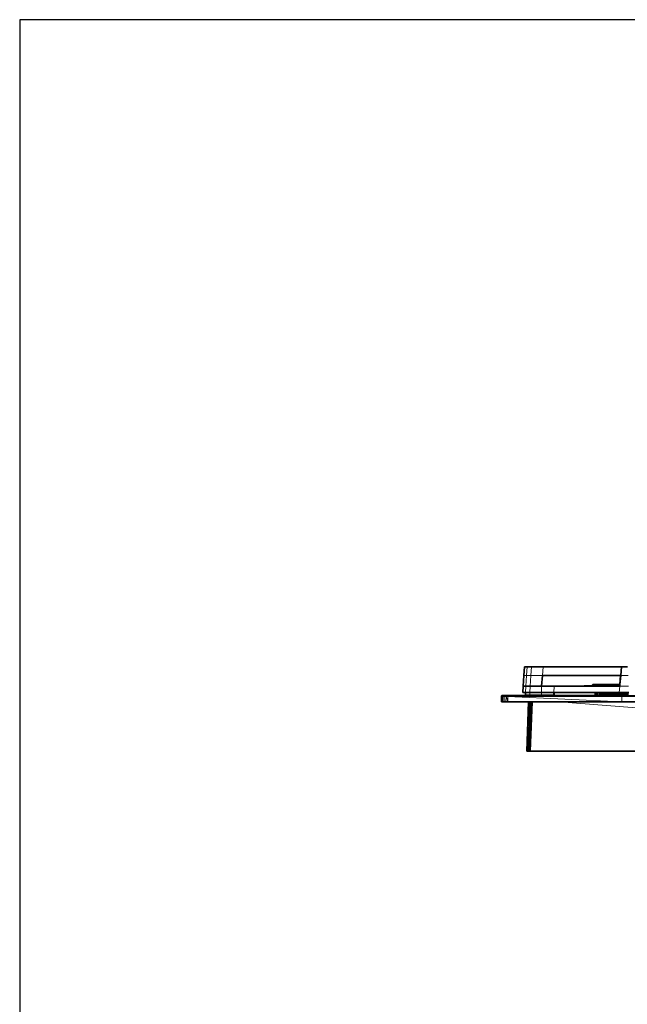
# Model space of a CAD drawing. Header units: inches. Extents: x 0 to 12.9, y 0 to 8.3.
# Tile 32 of 74: x 0 to 2.6, y 4.1 to 8.3. Entities that reach past the tile are written whole.
import ezdxf

# ---------------------------------------------------------------- set-up
doc = ezdxf.new("R2010")
doc.units = ezdxf.units.IN
doc.header["$MEASUREMENT"] = 0
doc.layers.add('Default', color=7, linetype='Continuous')

# ---------------------------------------------------------------- blocks, each defined once
blk = doc.blocks.new('MODEL_0')
at = {"lineweight": 0}
for p, q in [((2.1174, 5.5137), (2.1201, 5.5503)), ((2.1201, 5.5503), (2.1201, 5.5506)), ((2.1201, 5.5506), (2.1309, 5.5506)), ((2.1201, 5.5503), (2.1309, 5.5503)), ((2.1309, 5.5503), (2.1201, 5.5503)), ((2.1309, 5.5503), (2.1283, 5.5137)), ((2.1283, 5.5137), (2.1309, 5.5503)), ((2.1309, 5.5506), (2.1309, 5.5503)), ((2.1309, 5.5503), (2.1492, 5.5504)), ((2.1468, 5.5137), (2.1492, 5.5504)), ((2.1492, 5.5504), (2.1468, 5.5137)), ((2.1492, 5.5504), (2.1979, 5.5504)), ((2.1979, 5.5504), (2.1958, 5.5137)), ((2.1958, 5.5137), (2.1979, 5.5504)), ((2.1979, 5.5504), (2.4261, 5.5503)), ((2.4261, 5.5503), (2.4261, 5.5506)), ((2.4261, 5.5506), (2.5263, 5.5506)), ((2.5263, 5.5503), (2.4261, 5.5503)), ((2.4261, 5.5503), (2.5263, 5.5503)), ((2.5264, 5.5503), (2.5236, 5.5137)), ((2.5236, 5.5137), (2.5264, 5.5503)), ((2.5263, 5.5506), (2.5263, 5.5503)), ((2.5263, 5.5503), (2.5264, 5.5503)), ((2.5264, 5.5503), (2.5267, 5.5504)), ((2.5267, 5.5504), (2.5504, 5.5504)), ((2.5504, 5.5504), (2.5526, 5.5503)), ((2.1142, 5.469), (2.1174, 5.5137)), ((2.1174, 5.5137), (2.1283, 5.5137)), ((2.1283, 5.5137), (2.1174, 5.5137)), ((2.1283, 5.5137), (2.125, 5.469)), ((2.125, 5.469), (2.1283, 5.5137)), ((2.1283, 5.5137), (2.1468, 5.5137)), ((2.1468, 5.5137), (2.1283, 5.5137)), ((2.1468, 5.5137), (2.1433, 5.469)), ((2.1433, 5.469), (2.1468, 5.5137)), ((2.1958, 5.5137), (2.1468, 5.5137)), ((2.1468, 5.5137), (2.1958, 5.5137)), ((2.1958, 5.5137), (2.1918, 5.469)), ((2.523, 5.5137), (2.1958, 5.5137)), ((2.5205, 5.4769), (2.523, 5.5137)), ((2.5207, 5.4769), (2.5236, 5.5137)), ((2.5236, 5.5137), (2.5207, 5.4769)), ((2.5236, 5.5137), (2.523, 5.5137)), ((2.523, 5.5137), (2.5236, 5.5137)), ((2.5546, 5.5137), (2.5236, 5.5137)), ((2.5236, 5.5137), (2.5546, 5.5137)), ((2.1124, 5.4426), (2.1142, 5.469)), ((2.1142, 5.469), (2.125, 5.469)), ((2.125, 5.469), (2.1142, 5.469)), ((2.125, 5.469), (2.1234, 5.4426)), ((2.1234, 5.4426), (2.125, 5.469)), ((2.125, 5.469), (2.1433, 5.469)), ((2.1433, 5.469), (2.125, 5.469)), ((2.1433, 5.469), (2.1421, 5.4426)), ((2.1421, 5.4426), (2.1433, 5.469)), ((2.1918, 5.469), (2.1433, 5.469)), ((2.1433, 5.469), (2.1918, 5.469)), ((2.1918, 5.4426), (2.1918, 5.469)), ((2.1918, 5.469), (2.2438, 5.469)), ((2.1918, 5.469), (2.1918, 5.4426)), ((2.2434, 5.4426), (2.2438, 5.469)), ((2.2438, 5.469), (2.2434, 5.4426)), ((2.2438, 5.469), (2.3698, 5.469)), ((2.3698, 5.469), (2.3735, 5.469)), ((2.3735, 5.469), (2.3743, 5.4709)), ((2.3735, 5.469), (2.3845, 5.469)), ((2.3845, 5.469), (2.3735, 5.469)), ((2.3743, 5.4709), (2.3852, 5.4709)), ((2.3845, 5.469), (2.3852, 5.4709)), ((2.3852, 5.4709), (2.3845, 5.469)), ((2.3845, 5.469), (2.4023, 5.469)), ((2.4023, 5.469), (2.3845, 5.469)), ((2.3852, 5.4709), (2.403, 5.4709)), ((2.403, 5.4709), (2.4023, 5.469)), ((2.4023, 5.469), (2.403, 5.4709)), ((2.4023, 5.469), (2.4262, 5.469)), ((2.4262, 5.469), (2.4023, 5.469)), ((2.403, 5.4709), (2.4041, 5.4709)), ((2.4041, 5.4709), (2.407, 5.4709)), ((2.407, 5.4709), (2.4157, 5.4709)), ((2.4157, 5.4709), (2.4175, 5.4769)), ((2.4267, 5.4709), (2.4157, 5.4709)), ((2.4157, 5.4709), (2.4267, 5.4709)), ((2.4175, 5.4769), (2.4313, 5.4769)), ((2.4267, 5.4709), (2.4262, 5.469)), ((2.4262, 5.469), (2.4267, 5.4709)), ((2.4262, 5.469), (2.455, 5.469)), ((2.455, 5.469), (2.4262, 5.469)), ((2.4298, 5.4709), (2.4267, 5.4709)), ((2.4267, 5.4709), (2.4298, 5.4709)), ((2.4298, 5.4709), (2.4313, 5.4769)), ((2.4313, 5.4769), (2.4298, 5.4709)), ((2.4485, 5.4709), (2.4298, 5.4709)), ((2.4298, 5.4709), (2.4485, 5.4709)), ((2.4313, 5.4769), (2.4498, 5.4769)), ((2.4485, 5.4709), (2.4498, 5.4769)), ((2.4498, 5.4769), (2.4485, 5.4709)), ((2.4554, 5.4709), (2.4485, 5.4709)), ((2.4485, 5.4709), (2.4554, 5.4709)), ((2.4498, 5.4769), (2.4722, 5.4769)), ((2.4554, 5.4709), (2.455, 5.469)), ((2.455, 5.469), (2.4554, 5.4709)), ((2.455, 5.469), (2.4875, 5.469)), ((2.4875, 5.469), (2.455, 5.469)), ((2.4713, 5.4709), (2.4554, 5.4709)), ((2.4554, 5.4709), (2.4713, 5.4709)), ((2.4713, 5.4709), (2.4722, 5.4769)), ((2.4722, 5.4769), (2.4713, 5.4709)), ((2.4878, 5.4709), (2.4713, 5.4709)), ((2.4713, 5.4709), (2.4878, 5.4709)), ((2.4722, 5.4769), (2.4975, 5.4769)), ((2.4878, 5.4709), (2.4875, 5.469)), ((2.4875, 5.469), (2.4878, 5.4709)), ((2.4875, 5.469), (2.5201, 5.469)), ((2.5201, 5.469), (2.4875, 5.469)), ((2.4969, 5.4709), (2.4878, 5.4709)), ((2.4878, 5.4709), (2.4969, 5.4709)), ((2.4975, 5.4769), (2.4969, 5.4709)), ((2.4969, 5.4709), (2.4975, 5.4769)), ((2.5203, 5.4709), (2.4969, 5.4709)), ((2.4969, 5.4709), (2.5203, 5.4709)), ((2.4975, 5.4769), (2.5205, 5.4769)), ((2.5177, 5.4426), (2.5201, 5.469)), ((2.5201, 5.469), (2.5177, 5.4426)), ((2.5201, 5.469), (2.5203, 5.4709)), ((2.5203, 5.4709), (2.5201, 5.469)), ((2.557, 5.469), (2.5201, 5.469)), ((2.5201, 5.469), (2.557, 5.469)), ((2.5203, 5.4709), (2.5207, 5.4769)), ((2.5207, 5.4769), (2.5203, 5.4709)), ((2.5207, 5.4769), (2.5205, 5.4769)), ((2.5205, 5.4769), (2.5207, 5.4769)), ((2.0226, 5.4044), (2.0243, 5.4256)), ((2.0243, 5.4256), (2.0244, 5.4044)), ((2.0244, 5.4044), (2.0255, 5.4256)), ((2.0255, 5.4256), (2.0255, 5.4044)), ((2.0255, 5.4044), (2.0255, 5.4256)), ((2.0255, 5.4256), (2.0291, 5.4256)), ((2.0291, 5.4256), (2.0291, 5.4044)), ((2.0291, 5.4044), (2.0291, 5.4256)), ((2.0291, 5.4256), (2.0349, 5.4256)), ((2.0349, 5.4256), (2.0349, 5.4044)), ((2.0349, 5.4044), (2.0349, 5.4256)), ((2.0349, 5.4256), (2.0421, 5.4256)), ((2.0421, 5.4256), (2.042, 5.4044)), ((2.042, 5.4044), (2.0421, 5.4256)), ((2.0494, 5.4044), (2.0421, 5.4256)), ((2.0421, 5.4256), (2.0494, 5.4256)), ((2.0421, 5.4256), (2.0494, 5.4044)), ((2.0484, 5.4298), (2.0478, 5.4305)), ((2.0478, 5.4305), (2.5282, 5.4305)), ((2.5282, 5.4305), (2.0484, 5.4298)), ((2.049, 5.4286), (2.0484, 5.4298)), ((2.0484, 5.4298), (2.5282, 5.4298)), ((2.049, 5.4286), (2.5282, 5.4298)), ((2.5282, 5.4298), (2.049, 5.4286)), ((2.5282, 5.4286), (2.049, 5.4286)), ((2.0494, 5.4256), (2.0493, 5.4271)), ((2.0493, 5.4271), (2.5282, 5.4256)), ((2.5282, 5.4044), (2.0494, 5.4256)), ((2.0494, 5.4256), (2.5282, 5.4256)), ((2.0494, 5.4256), (2.5282, 5.4044)), ((2.0494, 5.4044), (2.0494, 5.4256)), ((2.0494, 5.4256), (2.0494, 5.4044)), ((2.5282, 5.4256), (2.0494, 5.4256)), ((2.1234, 5.4426), (2.1124, 5.4426)), ((2.1421, 5.4426), (2.1234, 5.4426)), ((2.1234, 5.4426), (2.1421, 5.4426)), ((2.1234, 5.4321), (2.1234, 5.4426)), ((2.1421, 5.4321), (2.1234, 5.4321)), ((2.1918, 5.4426), (2.1421, 5.4426)), ((2.1421, 5.4426), (2.1421, 5.4321)), ((2.1421, 5.4321), (2.1421, 5.4426)), ((2.1421, 5.4426), (2.1918, 5.4426)), ((2.1918, 5.4321), (2.1421, 5.4321)), ((2.2434, 5.4426), (2.1918, 5.4426)), ((2.1918, 5.4426), (2.2434, 5.4426)), ((2.1918, 5.4321), (2.1918, 5.4426)), ((2.1918, 5.4426), (2.1918, 5.4321)), ((2.2434, 5.4321), (2.1918, 5.4321)), ((2.2438, 5.4426), (2.2434, 5.4426)), ((2.2434, 5.4426), (2.2434, 5.4321)), ((2.4169, 5.4426), (2.2438, 5.4426)), ((2.4182, 5.4426), (2.4169, 5.4426)), ((2.4195, 5.4426), (2.4182, 5.4426)), ((2.4182, 5.4306), (2.4182, 5.4423)), ((2.4182, 5.4423), (2.4195, 5.4423)), ((2.4195, 5.4306), (2.4182, 5.4306)), ((2.4234, 5.4426), (2.4195, 5.4426)), ((2.4195, 5.4423), (2.4195, 5.4306)), ((2.4195, 5.4306), (2.4195, 5.4423)), ((2.4195, 5.4423), (2.4234, 5.4423)), ((2.4234, 5.4306), (2.4195, 5.4306)), ((2.4273, 5.4426), (2.4234, 5.4426)), ((2.4234, 5.4423), (2.4234, 5.4306)), ((2.4234, 5.4306), (2.4234, 5.4423)), ((2.4234, 5.4423), (2.4273, 5.4423)), ((2.4273, 5.4307), (2.4234, 5.4306)), ((2.4336, 5.4426), (2.4273, 5.4426)), ((2.4273, 5.4423), (2.4273, 5.4307)), ((2.4273, 5.4307), (2.4273, 5.4423)), ((2.4273, 5.4423), (2.4336, 5.4423)), ((2.4336, 5.4307), (2.4273, 5.4307)), ((2.4361, 5.4426), (2.4336, 5.4426)), ((2.4336, 5.4423), (2.4336, 5.4307)), ((2.4336, 5.4307), (2.4336, 5.4423)), ((2.4336, 5.4423), (2.4361, 5.4423)), ((2.4399, 5.4307), (2.4336, 5.4307)), ((2.4372, 5.4426), (2.4361, 5.4426)), ((2.4361, 5.4423), (2.4367, 5.4364)), ((2.4367, 5.4364), (2.4378, 5.4364)), ((2.4383, 5.4426), (2.4372, 5.4426)), ((2.4378, 5.4364), (2.439, 5.4364)), ((2.4417, 5.4426), (2.4383, 5.4426)), ((2.439, 5.4364), (2.4399, 5.4364)), ((2.4399, 5.4364), (2.4399, 5.4307)), ((2.445, 5.4426), (2.4417, 5.4426)), ((2.4504, 5.4426), (2.445, 5.4426)), ((2.4558, 5.4426), (2.4504, 5.4426)), ((2.463, 5.4426), (2.4558, 5.4426)), ((2.4703, 5.4426), (2.463, 5.4426)), ((2.479, 5.4426), (2.4703, 5.4426)), ((2.4877, 5.4426), (2.479, 5.4426)), ((2.4976, 5.4426), (2.4877, 5.4426)), ((2.4881, 5.4364), (2.4877, 5.4426)), ((2.4877, 5.4426), (2.4976, 5.4426)), ((2.4904, 5.4364), (2.4881, 5.4364)), ((2.4975, 5.4364), (2.4904, 5.4364)), ((2.4979, 5.4364), (2.4975, 5.4364)), ((2.5075, 5.4426), (2.4976, 5.4426)), ((2.4976, 5.4426), (2.4979, 5.4364)), ((2.4979, 5.4364), (2.4976, 5.4426)), ((2.4976, 5.4426), (2.5075, 5.4426)), ((2.5055, 5.4364), (2.4979, 5.4364)), ((2.5077, 5.4364), (2.5055, 5.4364)), ((2.5177, 5.4426), (2.5075, 5.4426)), ((2.5075, 5.4426), (2.5077, 5.4364)), ((2.5077, 5.4364), (2.5075, 5.4426)), ((2.5075, 5.4426), (2.5177, 5.4426)), ((2.5135, 5.4364), (2.5077, 5.4364)), ((2.5182, 5.4364), (2.5135, 5.4364)), ((2.518, 5.4426), (2.5177, 5.4426)), ((2.5177, 5.4426), (2.518, 5.4426)), ((2.5286, 5.4426), (2.518, 5.4426)), ((2.518, 5.4426), (2.5182, 5.4364)), ((2.5182, 5.4364), (2.518, 5.4426)), ((2.518, 5.4426), (2.5286, 5.4426)), ((2.5221, 5.4364), (2.5182, 5.4364)), ((2.5287, 5.4364), (2.5221, 5.4364)), ((2.5282, 5.4298), (2.5282, 5.4286)), ((2.5282, 5.4286), (2.5282, 5.4298)), ((2.5282, 5.4298), (2.793, 5.4286)), ((2.793, 5.4286), (2.5282, 5.4298)), ((2.5282, 5.4298), (2.7927, 5.4298)), ((2.5282, 5.4271), (2.5282, 5.4286)), ((2.5282, 5.4286), (2.7932, 5.4271)), ((2.793, 5.4286), (2.5282, 5.4286)), ((2.7932, 5.4271), (2.5282, 5.4271)), ((2.5282, 5.4044), (2.5282, 5.4256)), ((2.5282, 5.4256), (2.7935, 5.4256)), ((2.5282, 5.4256), (2.5282, 5.4044)), ((2.5394, 5.4426), (2.5286, 5.4426)), ((2.5286, 5.4426), (2.5287, 5.4364)), ((2.5287, 5.4364), (2.5286, 5.4426)), ((2.5286, 5.4426), (2.5394, 5.4426)), ((2.5306, 5.4364), (2.5287, 5.4364)), ((2.5394, 5.4364), (2.5306, 5.4364)), ((2.5502, 5.4426), (2.5394, 5.4426)), ((2.5394, 5.4426), (2.5394, 5.4364)), ((2.5394, 5.4364), (2.5394, 5.4426)), ((2.5394, 5.4426), (2.5502, 5.4426)), ((2.5482, 5.4364), (2.5394, 5.4364)), ((2.5501, 5.4364), (2.5482, 5.4364)), ((2.5502, 5.4426), (2.5501, 5.4364)), ((2.5581, 5.4426), (2.5502, 5.4426)), ((2.0244, 5.4044), (2.0226, 5.4044)), ((2.0255, 5.4044), (2.0244, 5.4044)), ((2.0291, 5.4044), (2.0255, 5.4044)), ((2.0349, 5.4044), (2.0291, 5.4044)), ((2.042, 5.4044), (2.0349, 5.4044)), ((2.0494, 5.4044), (2.042, 5.4044)), ((2.137, 5.4044), (2.0494, 5.4044)), ((2.13, 5.197), (2.1378, 5.4044)), ((2.1323, 5.197), (2.14, 5.4044)), ((2.14, 5.4044), (2.1323, 5.197)), ((2.1438, 5.4044), (2.136, 5.197)), ((2.136, 5.197), (2.1438, 5.4044)), ((2.1378, 5.4044), (2.137, 5.4044)), ((2.14, 5.4044), (2.1378, 5.4044)), ((2.1378, 5.4044), (2.14, 5.4044)), ((2.1438, 5.4044), (2.14, 5.4044)), ((2.14, 5.4044), (2.1438, 5.4044)), ((2.1406, 5.197), (2.1484, 5.4044)), ((2.144, 5.4044), (2.1406, 5.197)), ((2.1406, 5.197), (2.144, 5.4044)), ((2.1484, 5.4044), (2.1406, 5.197)), ((2.144, 5.4044), (2.1438, 5.4044)), ((2.1438, 5.4044), (2.144, 5.4044)), ((2.1484, 5.4044), (2.144, 5.4044)), ((2.144, 5.4044), (2.1484, 5.4044)), ((2.1486, 5.4044), (2.1453, 5.197)), ((2.1453, 5.197), (2.1531, 5.4044)), ((2.1453, 5.197), (2.1486, 5.4044)), ((2.1531, 5.4044), (2.1453, 5.197)), ((2.1486, 5.4044), (2.1484, 5.4044)), ((2.1484, 5.4044), (2.1486, 5.4044)), ((2.1531, 5.4044), (2.1486, 5.4044)), ((2.1486, 5.4044), (2.1531, 5.4044)), ((2.2673, 5.4044), (2.1531, 5.4044)), ((2.1531, 5.4044), (2.2673, 5.4044)), ((4.8243, 5.197), (2.2673, 5.4044)), ((2.2673, 5.4044), (2.5282, 5.4044)), ((2.5282, 5.4044), (2.2673, 5.4044)), ((2.2673, 5.4044), (4.8243, 5.197)), ((2.5282, 5.4044), (2.7975, 5.4044)), ((2.7975, 5.4044), (2.5282, 5.4044)), ((2.1323, 5.197), (2.13, 5.197)), ((2.136, 5.197), (2.1323, 5.197)), ((2.1406, 5.197), (2.136, 5.197)), ((2.1453, 5.197), (2.1406, 5.197)), ((4.8243, 5.197), (2.1453, 5.197))]:
    blk.add_line(p, q, dxfattribs=at).dxf.unprotected_set("ltscale", 0)
at = {"lineweight": 35}
for p, q in [((2.1201, 5.5503), (2.1174, 5.5137)), ((2.1309, 5.5506), (2.1201, 5.5506)), ((2.1201, 5.5506), (2.1201, 5.5503)), ((2.1309, 5.5503), (2.1201, 5.5503)), ((2.1309, 5.5506), (2.4261, 5.5506)), ((2.1492, 5.5504), (2.1309, 5.5503)), ((2.1979, 5.5504), (2.1492, 5.5504)), ((2.1979, 5.5504), (2.4261, 5.5503)), ((2.4261, 5.5506), (2.4261, 5.5503)), ((2.5263, 5.5506), (2.4261, 5.5506)), ((2.5263, 5.5503), (2.4261, 5.5503)), ((2.5236, 5.5137), (2.5264, 5.5503)), ((2.5263, 5.5503), (2.5263, 5.5506)), ((2.5526, 5.5506), (2.5263, 5.5506)), ((2.5264, 5.5503), (2.5263, 5.5503)), ((2.5264, 5.5503), (2.5267, 5.5504)), ((2.5267, 5.5504), (2.5504, 5.5504)), ((2.5504, 5.5504), (2.5526, 5.5503)), ((2.1174, 5.5137), (2.1142, 5.469)), ((2.1918, 5.469), (2.1958, 5.5137)), ((2.523, 5.5137), (2.1958, 5.5137)), ((2.5205, 5.4769), (2.523, 5.5137)), ((2.5207, 5.4769), (2.5236, 5.5137)), ((2.523, 5.5137), (2.5236, 5.5137)), ((2.1124, 5.4426), (2.1142, 5.469)), ((2.1142, 5.469), (2.125, 5.469)), ((2.1433, 5.469), (2.125, 5.469)), ((2.1918, 5.469), (2.1433, 5.469)), ((2.1918, 5.469), (2.2438, 5.469)), ((2.3698, 5.469), (2.2438, 5.469)), ((2.3706, 5.4709), (2.3698, 5.469)), ((2.3698, 5.469), (2.3735, 5.469)), ((2.3743, 5.4709), (2.3706, 5.4709)), ((2.3735, 5.469), (2.3845, 5.469)), ((2.3852, 5.4709), (2.3743, 5.4709)), ((2.3845, 5.469), (2.4023, 5.469)), ((2.403, 5.4709), (2.3852, 5.4709)), ((2.4023, 5.469), (2.4262, 5.469)), ((2.4041, 5.4709), (2.403, 5.4709)), ((2.4061, 5.4769), (2.4041, 5.4709)), ((2.407, 5.4709), (2.4041, 5.4709)), ((2.409, 5.4769), (2.4061, 5.4769)), ((2.4157, 5.4709), (2.407, 5.4709)), ((2.4175, 5.4769), (2.409, 5.4769)), ((2.4267, 5.4709), (2.4157, 5.4709)), ((2.4313, 5.4769), (2.4175, 5.4769)), ((2.4262, 5.469), (2.455, 5.469)), ((2.4298, 5.4709), (2.4267, 5.4709)), ((2.4485, 5.4709), (2.4298, 5.4709)), ((2.4498, 5.4769), (2.4313, 5.4769)), ((2.4554, 5.4709), (2.4485, 5.4709)), ((2.4722, 5.4769), (2.4498, 5.4769)), ((2.455, 5.469), (2.4875, 5.469)), ((2.4713, 5.4709), (2.4554, 5.4709)), ((2.4878, 5.4709), (2.4713, 5.4709)), ((2.4975, 5.4769), (2.4722, 5.4769)), ((2.4875, 5.469), (2.5201, 5.469)), ((2.4969, 5.4709), (2.4878, 5.4709)), ((2.5203, 5.4709), (2.4969, 5.4709)), ((2.5205, 5.4769), (2.4975, 5.4769)), ((2.5201, 5.469), (2.5203, 5.4709)), ((2.5203, 5.4709), (2.5207, 5.4769)), ((2.5207, 5.4769), (2.5205, 5.4769)), ((2.0226, 5.4256), (2.0228, 5.4271)), ((2.0226, 5.4256), (2.0226, 5.4044)), ((2.0228, 5.4271), (2.0235, 5.4286)), ((2.0235, 5.4286), (2.0247, 5.4298)), ((2.0247, 5.4298), (2.0262, 5.4305)), ((2.0262, 5.4305), (2.0277, 5.4307)), ((2.0281, 5.4305), (2.0262, 5.4305)), ((2.0277, 5.4307), (2.0296, 5.4307)), ((2.0281, 5.4305), (2.0289, 5.4305)), ((2.0289, 5.4305), (2.0296, 5.4307)), ((2.0332, 5.4307), (2.0296, 5.4307)), ((2.0379, 5.4307), (2.0332, 5.4307)), ((2.0436, 5.4307), (2.0379, 5.4307)), ((2.0471, 5.4307), (2.0436, 5.4307)), ((2.1421, 5.4307), (2.0471, 5.4307)), ((2.1234, 5.4426), (2.1124, 5.4426)), ((2.1421, 5.4426), (2.1234, 5.4426)), ((2.1234, 5.4426), (2.1234, 5.4321)), ((2.1421, 5.4321), (2.1234, 5.4321)), ((2.1421, 5.4426), (2.1918, 5.4426)), ((2.1421, 5.4321), (2.1918, 5.4321)), ((2.1421, 5.4321), (2.1421, 5.4307)), ((2.1918, 5.4307), (2.1421, 5.4307)), ((2.2434, 5.4426), (2.1918, 5.4426)), ((2.1918, 5.4321), (2.2434, 5.4321)), ((2.2434, 5.4307), (2.1918, 5.4307)), ((2.2434, 5.4426), (2.2438, 5.4426)), ((2.2434, 5.4321), (2.2434, 5.4426)), ((2.2434, 5.4307), (2.2434, 5.4321)), ((2.2438, 5.4307), (2.2434, 5.4307)), ((2.2438, 5.4426), (2.4169, 5.4426)), ((2.2438, 5.4426), (2.2438, 5.4321)), ((2.2438, 5.4321), (2.2438, 5.4307)), ((2.4169, 5.4307), (2.2438, 5.4307)), ((2.4169, 5.4426), (2.4169, 5.4423)), ((2.4182, 5.4426), (2.4169, 5.4426)), ((2.4169, 5.4423), (2.4169, 5.4307)), ((2.4182, 5.4306), (2.4169, 5.4307)), ((2.4195, 5.4426), (2.4182, 5.4426)), ((2.4195, 5.4306), (2.4182, 5.4306)), ((2.4234, 5.4426), (2.4195, 5.4426)), ((2.4234, 5.4306), (2.4195, 5.4306)), ((2.4273, 5.4426), (2.4234, 5.4426)), ((2.4273, 5.4307), (2.4234, 5.4306)), ((2.4336, 5.4426), (2.4273, 5.4426)), ((2.4336, 5.4307), (2.4273, 5.4307)), ((2.4361, 5.4426), (2.4336, 5.4426)), ((2.4399, 5.4307), (2.4336, 5.4307)), ((2.4361, 5.4426), (2.4361, 5.4423)), ((2.4372, 5.4426), (2.4361, 5.4426)), ((2.4361, 5.4423), (2.4367, 5.4364)), ((2.4367, 5.4364), (2.4378, 5.4364)), ((2.4383, 5.4426), (2.4372, 5.4426)), ((2.4378, 5.4364), (2.439, 5.4364)), ((2.4417, 5.4426), (2.4383, 5.4426)), ((2.439, 5.4364), (2.4399, 5.4364)), ((2.4399, 5.4364), (2.4423, 5.4364)), ((2.4484, 5.4307), (2.4399, 5.4307)), ((2.445, 5.4426), (2.4417, 5.4426)), ((2.4423, 5.4364), (2.4456, 5.4364)), ((2.4504, 5.4426), (2.445, 5.4426)), ((2.4456, 5.4364), (2.4484, 5.4364)), ((2.4484, 5.4364), (2.451, 5.4364)), ((2.4544, 5.4307), (2.4484, 5.4307)), ((2.4558, 5.4426), (2.4504, 5.4426)), ((2.451, 5.4364), (2.4555, 5.4364)), ((2.4555, 5.4364), (2.4544, 5.4307)), ((2.4552, 5.4307), (2.4544, 5.4307)), ((2.4553, 5.4307), (2.4552, 5.4307)), ((2.4563, 5.4307), (2.4553, 5.4307)), ((2.4563, 5.4364), (2.4555, 5.4364)), ((2.463, 5.4426), (2.4558, 5.4426)), ((2.4564, 5.4364), (2.4563, 5.4364)), ((2.4587, 5.4307), (2.4563, 5.4307)), ((2.4573, 5.4364), (2.4564, 5.4364)), ((2.4601, 5.4364), (2.4573, 5.4364)), ((2.459, 5.4307), (2.4587, 5.4307)), ((2.4618, 5.4307), (2.459, 5.4307)), ((2.4628, 5.4364), (2.4601, 5.4364)), ((2.4662, 5.4307), (2.4618, 5.4307)), ((2.4635, 5.4364), (2.4628, 5.4364)), ((2.4703, 5.4426), (2.463, 5.4426)), ((2.4671, 5.4364), (2.4635, 5.4364)), ((2.4701, 5.4307), (2.4662, 5.4307)), ((2.4707, 5.4364), (2.4671, 5.4364)), ((2.4706, 5.4307), (2.4701, 5.4307)), ((2.479, 5.4426), (2.4703, 5.4426)), ((2.4766, 5.4307), (2.4706, 5.4307)), ((2.4715, 5.4364), (2.4707, 5.4364)), ((2.4774, 5.4364), (2.4715, 5.4364)), ((2.4825, 5.4307), (2.4766, 5.4307)), ((2.4794, 5.4364), (2.4774, 5.4364)), ((2.4877, 5.4426), (2.479, 5.4426)), ((2.4833, 5.4364), (2.4794, 5.4364)), ((2.4897, 5.4307), (2.4825, 5.4307)), ((2.4881, 5.4364), (2.4833, 5.4364)), ((2.4976, 5.4426), (2.4877, 5.4426)), ((2.4904, 5.4364), (2.4881, 5.4364)), ((2.4969, 5.4307), (2.4897, 5.4307)), ((2.4975, 5.4364), (2.4904, 5.4364)), ((2.505, 5.4307), (2.4969, 5.4307)), ((2.4979, 5.4364), (2.4975, 5.4364)), ((2.5075, 5.4426), (2.4976, 5.4426)), ((2.5055, 5.4364), (2.4979, 5.4364)), ((2.5131, 5.4307), (2.505, 5.4307)), ((2.5077, 5.4364), (2.5055, 5.4364)), ((2.5177, 5.4426), (2.5075, 5.4426)), ((2.5135, 5.4364), (2.5077, 5.4364)), ((2.5218, 5.4307), (2.5131, 5.4307)), ((2.5182, 5.4364), (2.5135, 5.4364)), ((2.518, 5.4426), (2.5177, 5.4426)), ((2.5286, 5.4426), (2.518, 5.4426)), ((2.5221, 5.4364), (2.5182, 5.4364)), ((2.5228, 5.4307), (2.5218, 5.4307)), ((2.5287, 5.4364), (2.5221, 5.4364)), ((2.5282, 5.4307), (2.5228, 5.4307)), ((2.5305, 5.4307), (2.5282, 5.4307)), ((2.5394, 5.4426), (2.5286, 5.4426)), ((2.5306, 5.4364), (2.5287, 5.4364)), ((2.5394, 5.4307), (2.5305, 5.4307)), ((2.5394, 5.4364), (2.5306, 5.4364)), ((2.5502, 5.4426), (2.5394, 5.4426)), ((2.5482, 5.4364), (2.5394, 5.4364)), ((2.5483, 5.4307), (2.5394, 5.4307)), ((2.5501, 5.4364), (2.5482, 5.4364)), ((2.5493, 5.4307), (2.5483, 5.4307)), ((2.557, 5.4307), (2.5493, 5.4307)), ((2.5568, 5.4364), (2.5501, 5.4364)), ((2.5581, 5.4426), (2.5502, 5.4426)), ((2.0226, 5.4044), (2.0244, 5.4044)), ((2.0244, 5.4044), (2.0255, 5.4044)), ((2.0255, 5.4044), (2.0291, 5.4044)), ((2.0291, 5.4044), (2.0349, 5.4044)), ((2.042, 5.4044), (2.0349, 5.4044)), ((2.0494, 5.4044), (2.042, 5.4044)), ((2.137, 5.4044), (2.0494, 5.4044)), ((2.1293, 5.197), (2.137, 5.4044)), ((2.1378, 5.4044), (2.137, 5.4044)), ((2.14, 5.4044), (2.1378, 5.4044)), ((2.1438, 5.4044), (2.14, 5.4044)), ((2.144, 5.4044), (2.1438, 5.4044)), ((2.1484, 5.4044), (2.144, 5.4044)), ((2.1486, 5.4044), (2.1484, 5.4044)), ((2.1531, 5.4044), (2.1486, 5.4044)), ((2.2673, 5.4044), (2.1531, 5.4044)), ((2.5282, 5.4044), (2.2673, 5.4044)), ((2.7975, 5.4044), (2.5282, 5.4044)), ((2.1293, 5.197), (2.13, 5.197)), ((2.13, 5.197), (2.1323, 5.197)), ((2.1323, 5.197), (2.136, 5.197)), ((2.136, 5.197), (2.1406, 5.197)), ((2.1406, 5.197), (2.1453, 5.197)), ((2.1453, 5.197), (4.8243, 5.197))]:
    blk.add_line(p, q, dxfattribs=at)
blk = doc.blocks.new('Page 1')
at = {"color": 7}
blk.add_lwpolyline([(0, 8.2677), (0, 0), (12.8622, 0), (12.8622, 8.2677), (0, 8.2677)], dxfattribs=at)
at = {"layer": 'Default'}
blk.add_blockref('MODEL_0', (0, 0), dxfattribs=at)

msp = doc.modelspace()

# ---------------------------------------------------------------- block references
msp.add_blockref('Page 1', (0, 0))

doc.saveas('drawing.dxf')
